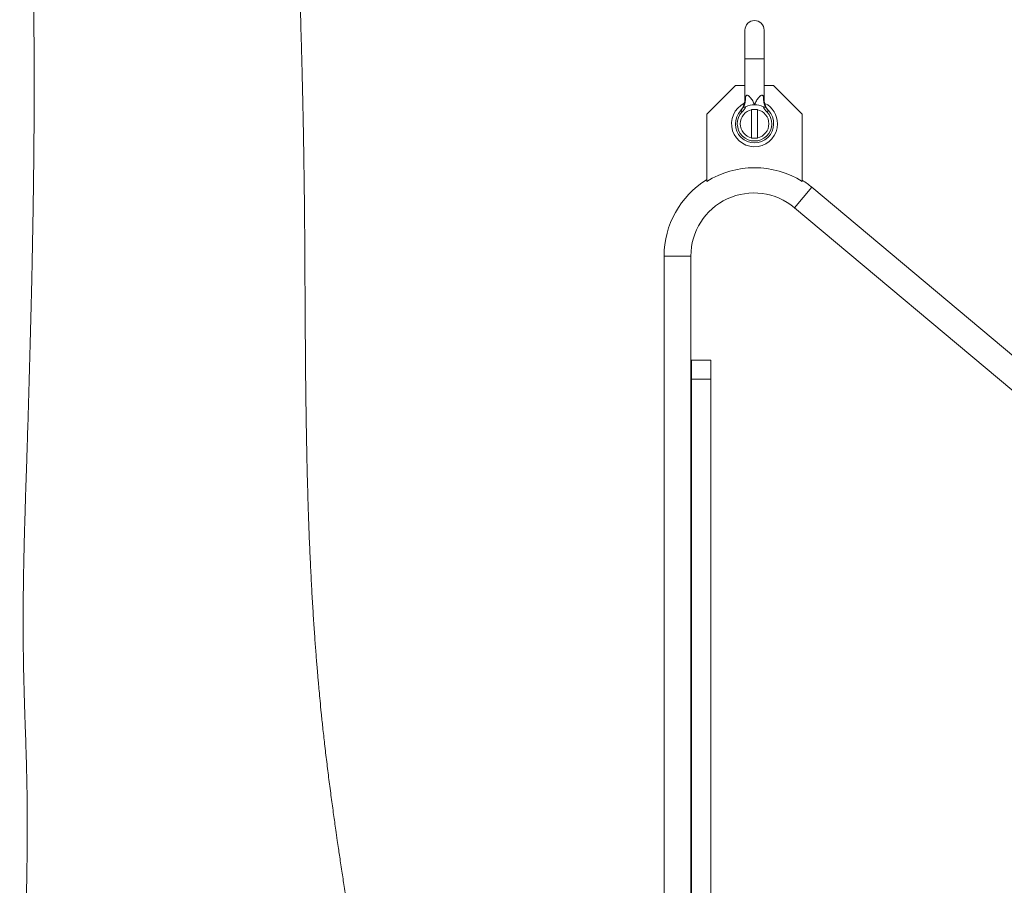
# Model space of a CAD drawing. Header units: millimetres. Extents: x 755 to 2246, y 770 to 3170.
# Tile 4 of 13: x 755 to 1273, y 2259 to 2714. Entities that reach past the tile are written whole.
import ezdxf

# ---------------------------------------------------------------- set-up
doc = ezdxf.new("R2010")
doc.units = ezdxf.units.MM

msp = doc.modelspace()

# ---------------------------------------------------------------- linework, layer by layer
at = {"color": 7, "linetype": 'Continuous', "lineweight": 15}
for p, q in [((1136.53, 2708.63), (1136.53, 2693.54)), ((1146.59, 2693.54), (1146.59, 2708.63)), ((1136.53, 2693.54), (1136.53, 2672.66)), ((1136.53, 2693.54), (1141.56, 2693.54)), ((1141.56, 2693.54), (1146.59, 2693.54)), ((1146.59, 2672.66), (1146.59, 2693.54)), ((1116.41, 2664.36), (1131.5, 2679.45)), ((1131.5, 2679.45), (1136.53, 2679.45)), ((1146.59, 2679.45), (1151.62, 2679.45)), ((1151.62, 2679.45), (1166.71, 2664.36)), ((1116.41, 2628.95), (1116.41, 2664.36)), ((1135.01, 2665.59), (1134.29, 2666.28)), ((1140.05, 2666.88), (1140.05, 2651.79)), ((1141.56, 2666.88), (1140.05, 2666.88)), ((1143.07, 2666.88), (1141.56, 2666.88)), ((1143.07, 2666.88), (1143.07, 2651.79)), ((1148.1, 2665.59), (1148.83, 2666.28)), ((1166.71, 2664.36), (1166.71, 2628.95)), ((1141.56, 2651.79), (1140.05, 2651.79)), ((1143.07, 2651.79), (1141.56, 2651.79)), ((1162.6, 2615.16), (1171.65, 2625.95)), ((1578.96, 2284.18), (1171.65, 2625.95)), ((1162.6, 2615.16), (1634.36, 2219.31)), ((1093.98, 2589.73), (1093.98, 2218)), ((1108.06, 2589.73), (1093.98, 2589.73)), ((1108.06, 2218), (1108.06, 2589.73)), ((1108.44, 2534.94), (1118.5, 2534.94)), ((1108.44, 2524.88), (1108.44, 2534.94)), ((1118.5, 2534.94), (1118.5, 2524.88)), ((1118.5, 2524.88), (1108.44, 2524.88)), ((1108.44, 2524.88), (1108.44, 2218)), ((1118.5, 2524.88), (1118.5, 2218))]:
    msp.add_line(p, q, dxfattribs=at)
for centre, radius, start, end in [((1141.56, 2708.63), 5.03, 0, 180), ((1128.04, 2672.49), 8.84, 328.6349, 6.9636), ((1155.07, 2672.49), 8.84, 173.0364, 211.3651), ((1141.56, 2659.33), 12.07, 116.44, 0), ((1141.56, 2659.33), 10.06, 90, 116.62), ((1141.56, 2659.33), 10.06, 63.38, 90), ((1141.56, 2659.33), 12.07, 0, 63.0092), ((1141.56, 2659.33), 10.06, 136.2896, 43.7104), ((1141.56, 2659.33), 9.05, 136.2896, 43.7104), ((1141.56, 2659.33), 7.55, 101.537, 258.463), ((1141.56, 2659.33), 7.55, 281.537, 78.463), ((1141.56, 2588.91), 47.28, 57.8651, 122.1349), ((1141.26, 2589.73), 47.28, 121.7689, 180), ((1141.26, 2589.73), 47.28, 50, 57.3768), ((1141.26, 2589.73), 33.2, 50, 180)]:
    msp.add_arc(centre, radius, start, end, dxfattribs=at)
for points, knots in [([(963.22, 2092), (963.22, 2092), (963.08, 2092.58), (962.77, 2093.81), (962.29, 2095.63), (961.73, 2097.6), (961.06, 2099.8), (960.36, 2102.09), (959.66, 2104.34), (959.01, 2106.31), (958.23, 2108.61), (957.25, 2111.39), (955.99, 2114.79), (954.68, 2118.2), (953.4, 2121.47), (952.18, 2124.57), (951.08, 2127.43), (950.27, 2129.68), (949.81, 2131.05), (949.51, 2132), (949.32, 2132.62), (949.19, 2133.06), (949.1, 2133.37), (949.09, 2133.42), (949.02, 2133.64), (948.84, 2134.34), (948.54, 2135.54), (948.19, 2137.06), (947.79, 2138.84), (947.32, 2141), (946.76, 2143.57), (946.1, 2146.61), (945.3, 2150.35), (944.36, 2154.79), (943.32, 2159.78), (941.74, 2167.57), (939.65, 2178.1), (937.16, 2191.17), (934.81, 2203.96), (932.63, 2216.22), (930.62, 2227.86), (928.8, 2238.72), (927.18, 2248.7), (925.75, 2257.71), (924.65, 2264.87), (923.82, 2270.35), (923.22, 2274.35), (922.65, 2278.25), (922, 2282.66), (921.15, 2288.63), (920.09, 2296.15), (918.89, 2304.99), (917.68, 2314.22), (916.51, 2323.6), (915.42, 2332.79), (914.46, 2341.4), (913.67, 2348.99), (913.04, 2355.4), (912.55, 2360.69), (912.16, 2364.99), (911.85, 2368.56), (911.56, 2371.89), (911.27, 2375.44), (910.85, 2380.67), (910.31, 2387.78), (909.68, 2396.95), (909.05, 2406.93), (908.44, 2417.63), (907.87, 2429.05), (907.34, 2441.37), (906.85, 2454.62), (906.42, 2468.73), (906.07, 2483.31), (905.78, 2498.27), (905.56, 2513.5), (905.39, 2529.12), (905.26, 2544.73), (905.16, 2561.87), (905.06, 2580.1), (904.97, 2595.61), (904.89, 2606.7), (904.82, 2613.51), (904.76, 2619.73), (904.7, 2625.17), (904.64, 2629.83), (904.58, 2633.72), (904.54, 2637.12), (904.49, 2640.43), (904.43, 2644), (904.37, 2647.9), (904.28, 2653.25), (904.15, 2660.23), (903.97, 2669), (903.76, 2678.53), (903.52, 2688.6), (903.25, 2699.02), (902.88, 2711.84), (902.4, 2727.13), (901.76, 2744.92), (901.04, 2762.91), (900.24, 2781.03), (899.35, 2799.24), (898.36, 2817.74), (897.34, 2835), (896.35, 2850.65), (895.42, 2864.37), (894.49, 2877.21), (893.55, 2889.72), (892.58, 2901.85), (891.59, 2913.54), (890.65, 2924.29), (889.75, 2934.13), (888.9, 2943.06), (888.1, 2951.16), (887.34, 2958.64), (886.59, 2965.77), (885.93, 2971.95), (885.34, 2977.25), (884.82, 2981.85), (884.27, 2986.7), (883.65, 2991.97), (882.96, 2997.66), (882.27, 3003.19), (881.61, 3008.39), (880.98, 3013.16), (880.34, 3017.88), (879.69, 3022.55), (879.04, 3027.06), (878.44, 3031.13), (877.91, 3034.67), (877.44, 3037.67), (877.01, 3040.42), (876.57, 3043.13), (876.1, 3045.98), (875.56, 3049.24), (874.92, 3052.93), (874.18, 3057.09), (873.36, 3061.55), (872.52, 3065.94), (871.67, 3070.18), (870.87, 3074.04), (870.09, 3077.67), (869.36, 3080.96), (868.62, 3084.2), (867.85, 3087.44), (867.05, 3090.69), (866.39, 3093.26), (865.88, 3095.19), (865.5, 3096.62), (865.09, 3098.14), (864.6, 3099.89), (864.05, 3101.85), (863.45, 3103.9), (862.8, 3106.06), (862.14, 3108.19), (861.5, 3110.18), (860.94, 3111.87), (860.45, 3113.32), (859.89, 3114.95), (859.15, 3116.99), (858.2, 3119.55), (857.12, 3122.33), (855.95, 3125.2), (854.72, 3128.07), (853.57, 3130.6), (852.57, 3132.71), (851.78, 3134.33), (851.06, 3135.72), (850.37, 3137.05), (849.57, 3138.52), (848.58, 3140.28), (847.45, 3142.18), (846.34, 3144), (845.36, 3145.54), (844.55, 3146.77), (843.81, 3147.85), (843.02, 3148.96), (841.92, 3150.47), (840.53, 3152.28), (838.93, 3154.21), (837.41, 3155.91), (835.95, 3157.46), (834.41, 3158.95), (832.73, 3160.5), (830.56, 3162.32), (827.94, 3164.23), (825.09, 3166.04), (822.13, 3167.47), (819.01, 3168.65), (816.41, 3169.45), (813.99, 3169.91), (812.02, 3170.16), (810.25, 3170.25), (808.54, 3170.23), (806.45, 3170.14), (804.31, 3169.75), (802.32, 3169.45), (800.5, 3168.88), (798.89, 3168.22), (797.41, 3167.43), (796.21, 3166.47), (795.18, 3165.51), (794.29, 3164.63), (793.46, 3163.65), (792.52, 3162.39), (791.48, 3160.93), (790.42, 3158.76), (789.41, 3156.21), (788.71, 3153.69), (788.26, 3151.42), (787.97, 3149.57), (787.64, 3147.31), (787.37, 3144.74), (787.1, 3141.75), (786.85, 3138.82), (786.71, 3136.94), (786.62, 3135.79), (786.53, 3134.77), (786.43, 3133.52), (786.3, 3132.06), (786.15, 3130.24), (785.96, 3128.2), (785.73, 3125.86), (785.56, 3124.25), (785.35, 3122.27), (785.12, 3120.27), (784.85, 3118.04), (784.57, 3116), (784.36, 3114.54), (784.24, 3113.65), (784.1, 3112.74), (783.93, 3111.56), (783.74, 3110.3), (783.58, 3109.28), (783.47, 3108.61), (783.41, 3108.28), (783.36, 3107.99), (783.3, 3107.65), (783.26, 3107.4), (783.19, 3107.01), (783.07, 3106.34), (782.89, 3105.31), (782.68, 3104.13), (782.43, 3102.84), (782.19, 3101.6), (781.96, 3100.48), (781.75, 3099.44), (781.47, 3098.07), (781.18, 3096.63), (780.88, 3095.18), (780.63, 3093.83), (780.4, 3092.53), (780.14, 3091.03), (779.8, 3088.89), (779.45, 3086.5), (779.22, 3084.95), (779.09, 3084.01), (778.93, 3082.91), (778.77, 3081.83), (778.63, 3080.95), (778.47, 3079.95), (778.2, 3078.78), (777.97, 3077.46), (777.87, 3076.07), (777.77, 3074.87), (777.7, 3073.83), (777.65, 3073.07), (777.62, 3072.62), (777.63, 3072.64), (777.63, 3072.65)], [0, 0, 0, 0, 0.000013, 0.001653, 0.003027, 0.00425, 0.005437, 0.006848, 0.008176, 0.009312, 0.010329, 0.012428, 0.014716, 0.017473, 0.020345, 0.023293, 0.026115, 0.028703, 0.031278, 0.03262, 0.034011, 0.035123, 0.035621, 0.035946, 0.036249, 0.037303, 0.038761, 0.039995, 0.041482, 0.043294, 0.045153, 0.047385, 0.050055, 0.053227, 0.056741, 0.060388, 0.069117, 0.077758, 0.085877, 0.093604, 0.100839, 0.107501, 0.113528, 0.118927, 0.123694, 0.126298, 0.128648, 0.130751, 0.133175, 0.136331, 0.141036, 0.146148, 0.151517, 0.156825, 0.162132, 0.16708, 0.171347, 0.174849, 0.177777, 0.180145, 0.181969, 0.183683, 0.185642, 0.187829, 0.1923, 0.197337, 0.202909, 0.208675, 0.214883, 0.221617, 0.228868, 0.236598, 0.244768, 0.252841, 0.261239, 0.269931, 0.27874, 0.287232, 0.298572, 0.309304, 0.313364, 0.317307, 0.320839, 0.323911, 0.326581, 0.328787, 0.330576, 0.33243, 0.334486, 0.336742, 0.339197, 0.343783, 0.348915, 0.354581, 0.360599, 0.366824, 0.373254, 0.383766, 0.394775, 0.406279, 0.417722, 0.429618, 0.441974, 0.454796, 0.465013, 0.474802, 0.484143, 0.493041, 0.502658, 0.511716, 0.520219, 0.528171, 0.535572, 0.542305, 0.54859, 0.554782, 0.560922, 0.564989, 0.569052, 0.573458, 0.578338, 0.583691, 0.58949, 0.59415, 0.598838, 0.603555, 0.608297, 0.613051, 0.617477, 0.621073, 0.624272, 0.62709, 0.629961, 0.633082, 0.636452, 0.640751, 0.645474, 0.650624, 0.656203, 0.660981, 0.665871, 0.670412, 0.674581, 0.678384, 0.682957, 0.687277, 0.691345, 0.69336, 0.695178, 0.697158, 0.699615, 0.702451, 0.705451, 0.708606, 0.712156, 0.715316, 0.718027, 0.720293, 0.722426, 0.725999, 0.730039, 0.734517, 0.739105, 0.743675, 0.748234, 0.751265, 0.75397, 0.756352, 0.758478, 0.761061, 0.76429, 0.768161, 0.77185, 0.77494, 0.777425, 0.779497, 0.781866, 0.7846, 0.789454, 0.794187, 0.79838, 0.802086, 0.80592, 0.810058, 0.814478, 0.821231, 0.828149, 0.835054, 0.839049, 0.84286, 0.846245, 0.849209, 0.851216, 0.853066, 0.854771, 0.856646, 0.859015, 0.861927, 0.864584, 0.866931, 0.868973, 0.870697, 0.872101, 0.873198, 0.874301, 0.876296, 0.879013, 0.882361, 0.88589, 0.889714, 0.893632, 0.897337, 0.901896, 0.906, 0.909702, 0.913133, 0.915738, 0.91859, 0.921892, 0.925636, 0.929766, 0.935044, 0.940008, 0.944669, 0.946825, 0.94895, 0.951049, 0.952793, 0.953503, 0.953868, 0.954301, 0.954999, 0.955831, 0.956541, 0.956747, 0.956932, 0.957107, 0.957283, 0.957681, 0.958103, 0.958889, 0.959628, 0.960351, 0.961078, 0.961819, 0.962622, 0.963533, 0.96458, 0.967069, 0.969706, 0.972407, 0.975131, 0.977851, 0.983263, 0.988651, 0.989952, 0.991048, 0.991946, 0.992703, 0.993055, 0.993408, 0.994343, 0.995266, 0.99593, 0.996583, 0.997242, 0.997953, 0.998781, 1, 1, 1, 1]), ([(777.51, 3074.69), (777.32, 3073.61), (776.97, 3071.61), (776.44, 3068.64), (775.99, 3066.14), (775.5, 3063.4), (774.96, 3060.42), (774.38, 3057.23), (773.89, 3054.53), (773.38, 3051.74), (772.84, 3048.77), (772.38, 3046.24), (772.03, 3044.26), (771.79, 3042.92), (771.56, 3041.65), (771.34, 3040.45), (771.09, 3039.08), (770.79, 3037.37), (770.43, 3035.38), (770.06, 3033.35), (769.73, 3031.5), (769.45, 3030), (769.2, 3028.64), (768.95, 3027.26), (768.73, 3026.08), (768.54, 3025.08), (768.33, 3024.05), (768.12, 3023.11), (767.93, 3022.22), (767.77, 3021.46), (767.61, 3020.65), (767.31, 3019.2), (766.9, 3017.11), (766.38, 3014.43), (765.86, 3011.66), (765.37, 3008.94), (764.91, 3006.31), (764.47, 3003.68), (764.06, 3001.1), (763.68, 2998.62), (763.35, 2996.4), (763.05, 2994.28), (762.76, 2992.12), (762.46, 2989.86), (762.08, 2986.77), (761.61, 2982.78), (761.09, 2977.83), (760.56, 2972.26), (760.04, 2966.12), (759.54, 2959.52), (759.04, 2952.78), (758.57, 2945.98), (758.14, 2939.09), (757.81, 2933.16), (757.56, 2928.27), (757.4, 2924.49), (757.24, 2920.67), (757.11, 2916.89), (757.01, 2913.3), (756.93, 2910.06), (756.87, 2907.23), (756.83, 2904.82), (756.8, 2902.95), (756.79, 2901.57), (756.78, 2900.45), (756.77, 2899.21), (756.76, 2897.64), (756.75, 2895.71), (756.75, 2893.44), (756.75, 2890.9), (756.77, 2888.17), (756.82, 2882.84), (756.97, 2874.54), (757.29, 2863.29), (757.71, 2851.77), (758.17, 2840.37), (758.67, 2828.99), (759.2, 2817.05), (759.75, 2804.49), (760.32, 2791.09), (760.86, 2777.38), (761.36, 2763.22), (761.8, 2748.58), (762.14, 2733.92), (762.39, 2719.09), (762.55, 2703.97), (762.63, 2687.91), (762.63, 2670.87), (762.54, 2654.19), (762.4, 2638.04), (762.2, 2622.82), (761.96, 2607.53), (761.69, 2592.47), (761.35, 2576.43), (760.95, 2559.49), (760.49, 2541.73), (760.01, 2524.53), (759.51, 2507.56), (759.06, 2493.07), (758.67, 2480.88), (758.34, 2471.07), (758.02, 2461.13), (757.78, 2453.1), (757.61, 2447.18), (757.51, 2443.53), (757.42, 2440.3), (757.35, 2437.48), (757.29, 2435), (757.24, 2432.52), (757.16, 2429.03), (757.07, 2424.11), (756.96, 2417.73), (756.88, 2410.5), (756.82, 2402.52), (756.81, 2394.16), (756.86, 2385.88), (756.95, 2377.87), (757.09, 2370.26), (757.26, 2363.09), (757.44, 2356.59), (757.63, 2350.65), (757.81, 2345.17), (758.01, 2339.85), (758.22, 2334.05), (758.43, 2327.36), (758.62, 2320.17), (758.77, 2313.14), (758.88, 2306.89), (758.94, 2302.08), (758.98, 2298.34), (759, 2295.27), (759.01, 2291.95), (759.02, 2288.16), (759, 2283.94), (758.97, 2279.67), (758.94, 2275.9), (758.89, 2272.78), (758.84, 2269.89), (758.73, 2266.71), (758.73, 2260.33), (758.45, 2251.15), (758.24, 2239.57), (758.03, 2228.47), (757.91, 2219.94), (757.81, 2213.49), (757.73, 2208.91), (757.62, 2204.36), (757.49, 2199.28), (757.37, 2194.82), (757.26, 2191.03), (757.18, 2188.22), (757.1, 2185.68), (757.03, 2183.44), (756.95, 2181.29), (756.85, 2178.67), (756.69, 2175.42), (756.46, 2171.74), (756.22, 2168.29), (756.05, 2165.32), (755.95, 2162.92), (755.86, 2160.57), (755.64, 2157.59), (755.52, 2154.33), (755.42, 2151.23), (755.33, 2148.3), (755.25, 2145.44), (755.17, 2142.69), (755.09, 2140.14), (755.03, 2137.9), (755, 2135.67), (755, 2133.49), (755.01, 2131.13), (755.02, 2128.72), (755.05, 2126.71), (755.06, 2125.27), (755.08, 2124.24), (755.09, 2123.25), (755.11, 2122.03), (755.14, 2120.5), (755.19, 2118.15), (755.27, 2114.68), (755.4, 2109.9), (755.59, 2104.25), (755.84, 2097.74), (756.1, 2091.92), (756.29, 2088.27), (756.36, 2087.06)], [0, 0, 0, 0, 0.00537, 0.009843, 0.013438, 0.016168, 0.021294, 0.025725, 0.029672, 0.033639, 0.037652, 0.041733, 0.043554, 0.045291, 0.046869, 0.048288, 0.049725, 0.051782, 0.054146, 0.056508, 0.05847, 0.059737, 0.060808, 0.061792, 0.06269, 0.063507, 0.064171, 0.064901, 0.065716, 0.0669, 0.068244, 0.069661, 0.073824, 0.07853, 0.083197, 0.088216, 0.093024, 0.097524, 0.102894, 0.107718, 0.111986, 0.116096, 0.120482, 0.125144, 0.130081, 0.139836, 0.150485, 0.161987, 0.17601, 0.19017, 0.203893, 0.2172, 0.23014, 0.242764, 0.249318, 0.255804, 0.262228, 0.268595, 0.274516, 0.27963, 0.284053, 0.287786, 0.290831, 0.292609, 0.294081, 0.2959, 0.29825, 0.301133, 0.304486, 0.308311, 0.312268, 0.316292, 0.331216, 0.347031, 0.361766, 0.376185, 0.390104, 0.403502, 0.418746, 0.433606, 0.44852, 0.463475, 0.478459, 0.493538, 0.507323, 0.521642, 0.536495, 0.551882, 0.567802, 0.580686, 0.59383, 0.606685, 0.619136, 0.631182, 0.645932, 0.660031, 0.673483, 0.686411, 0.69953, 0.706878, 0.714322, 0.721863, 0.729409, 0.732455, 0.735188, 0.737608, 0.739716, 0.741509, 0.743156, 0.745289, 0.749339, 0.754175, 0.75959, 0.765597, 0.77211, 0.778351, 0.784145, 0.789995, 0.795289, 0.800082, 0.804409, 0.808468, 0.812197, 0.81648, 0.821367, 0.826852, 0.83212, 0.836637, 0.840395, 0.842542, 0.844744, 0.847048, 0.849763, 0.852953, 0.856172, 0.85902, 0.861168, 0.862993, 0.865281, 0.868051, 0.876933, 0.885611, 0.894004, 0.902046, 0.905527, 0.908447, 0.911874, 0.915438, 0.919436, 0.921602, 0.923635, 0.925529, 0.927135, 0.928506, 0.930251, 0.932842, 0.935589, 0.938264, 0.940378, 0.94202, 0.943492, 0.945786, 0.94849, 0.950609, 0.9526, 0.955045, 0.957181, 0.958806, 0.960634, 0.962079, 0.963668, 0.965388, 0.967236, 0.968959, 0.969767, 0.97038, 0.971148, 0.972252, 0.973427, 0.974867, 0.977963, 0.981782, 0.986271, 0.991393, 0.997165, 1, 1, 1, 1]), ([(1136.53, 2672.66), (1136.53, 2672.66), (1136.54, 2672.67), (1136.63, 2672.97), (1136.74, 2673.34), (1136.82, 2673.56)], [0, 0, 0, 0, 0.183871, 0.496256, 1, 1, 1, 1]), ([(1136.82, 2673.56), (1136.86, 2673.69), (1136.91, 2673.82), (1137.04, 2674.03), (1137.11, 2674.13), (1137.28, 2674.28), (1137.38, 2674.33), (1137.6, 2674.38), (1137.72, 2674.38), (1138.1, 2674.3), (1138.37, 2674.15), (1138.75, 2673.85), (1138.87, 2673.73), (1139.12, 2673.49), (1139.24, 2673.36), (1139.58, 2672.96), (1139.8, 2672.66), (1140.22, 2672.05), (1140.41, 2671.74), (1140.95, 2670.77), (1141.28, 2670.09), (1141.56, 2669.39)], [0, 0, 0, 0, 0.0625, 0.0625, 0.125, 0.125, 0.1875, 0.1875, 0.25, 0.25, 0.375, 0.375, 0.4375, 0.4375, 0.5, 0.5, 0.625, 0.625, 0.75, 0.75, 1, 1, 1, 1]), ([(1146.3, 2673.56), (1146.26, 2673.69), (1146.2, 2673.82), (1146.08, 2674.03), (1146, 2674.13), (1145.83, 2674.28), (1145.73, 2674.33), (1145.52, 2674.38), (1145.4, 2674.38), (1145.02, 2674.3), (1144.75, 2674.15), (1144.37, 2673.85), (1144.24, 2673.73), (1144, 2673.49), (1143.88, 2673.36), (1143.53, 2672.96), (1143.31, 2672.66), (1142.9, 2672.05), (1142.71, 2671.74), (1142.16, 2670.77), (1141.84, 2670.09), (1141.56, 2669.39)], [0, 0, 0, 0, 0.0625, 0.0625, 0.125, 0.125, 0.1875, 0.1875, 0.25, 0.25, 0.375, 0.375, 0.4375, 0.4375, 0.5, 0.5, 0.625, 0.625, 0.75, 0.75, 1, 1, 1, 1]), ([(1146.3, 2673.56), (1146.39, 2673.28), (1146.52, 2672.87), (1146.59, 2672.63), (1146.58, 2672.66), (1146.58, 2672.66)], [0, 0, 0, 0, 0.643411, 0.912935, 1, 1, 1, 1]), ([(1136.51, 2672.66), (1136.51, 2672.34), (1136.51, 2671.61), (1136.32, 2670.5), (1136.01, 2669.38), (1135.61, 2668.41), (1135.19, 2667.6), (1134.78, 2666.96), (1134.44, 2666.5), (1134.21, 2666.22), (1134.09, 2666.08), (1134.06, 2666.04), (1134.05, 2666.03), (1134.04, 2666.02)], [0, 0, 0, 0, 0.130664, 0.302696, 0.461606, 0.605514, 0.731836, 0.837271, 0.917985, 0.968685, 0.986559, 0.997221, 1, 1, 1, 1]), ([(1137.05, 2668.33), (1136.91, 2668.25), (1136.76, 2668.2), (1136.46, 2668.1), (1136.31, 2668.07), (1136.04, 2668.02), (1135.91, 2668.01), (1135.76, 2667.98), (1135.72, 2667.97), (1135.65, 2667.94), (1135.62, 2667.92), (1135.59, 2667.89)], [0, 0, 0, 0, 0.25, 0.25, 0.5, 0.5, 0.75, 0.75, 0.875, 0.875, 1, 1, 1, 1]), ([(1146.07, 2668.33), (1146.21, 2668.25), (1146.36, 2668.2), (1146.65, 2668.1), (1146.81, 2668.07), (1147.01, 2668.03), (1147.08, 2668.02), (1147.2, 2668), (1147.25, 2668), (1147.35, 2667.98), (1147.39, 2667.97), (1147.47, 2667.94), (1147.5, 2667.92), (1147.53, 2667.89)], [0, 0, 0, 0, 0.25, 0.25, 0.5, 0.5, 0.625, 0.625, 0.75, 0.75, 0.875, 0.875, 1, 1, 1, 1]), ([(1149.07, 2666.02), (1149.06, 2666.03), (1149.04, 2666.06), (1148.95, 2666.16), (1148.6, 2666.58), (1148.14, 2667.24), (1147.58, 2668.23), (1147.05, 2669.48), (1146.66, 2671.01), (1146.61, 2672.15), (1146.59, 2672.66)], [0, 0, 0, 0, 0.009813, 0.024105, 0.064397, 0.231629, 0.354544, 0.532556, 0.789776, 1, 1, 1, 1]), ([(1134.29, 2666.28), (1134.16, 2666.15), (1134.01, 2665.98), (1134.04, 2666.01), (1134.05, 2666.02)], [0, 0, 0, 0, 0.7680265, 1, 1, 1, 1]), ([(1149.07, 2666.02), (1149.08, 2666.02), (1149.09, 2666.01), (1148.92, 2666.19), (1148.83, 2666.28)], [0, 0, 0, 0, 0.498402, 1, 1, 1, 1])]:
    msp.add_open_spline(points, degree=3, knots=knots, dxfattribs=at)
for points in [[(1134.29, 2666.28), (1134.76, 2666.78), (1135.2, 2667.32), (1135.59, 2667.89)], [(1137.05, 2668.33), (1136.48, 2667.34), (1135.81, 2666.42), (1135.01, 2665.59)], [(1148.1, 2665.59), (1147.31, 2666.42), (1146.64, 2667.34), (1146.07, 2668.33)], [(1147.53, 2667.89), (1147.92, 2667.32), (1148.35, 2666.78), (1148.83, 2666.28)]]:
    msp.add_open_spline(points, degree=3, dxfattribs=at)

doc.saveas('drawing.dxf')
